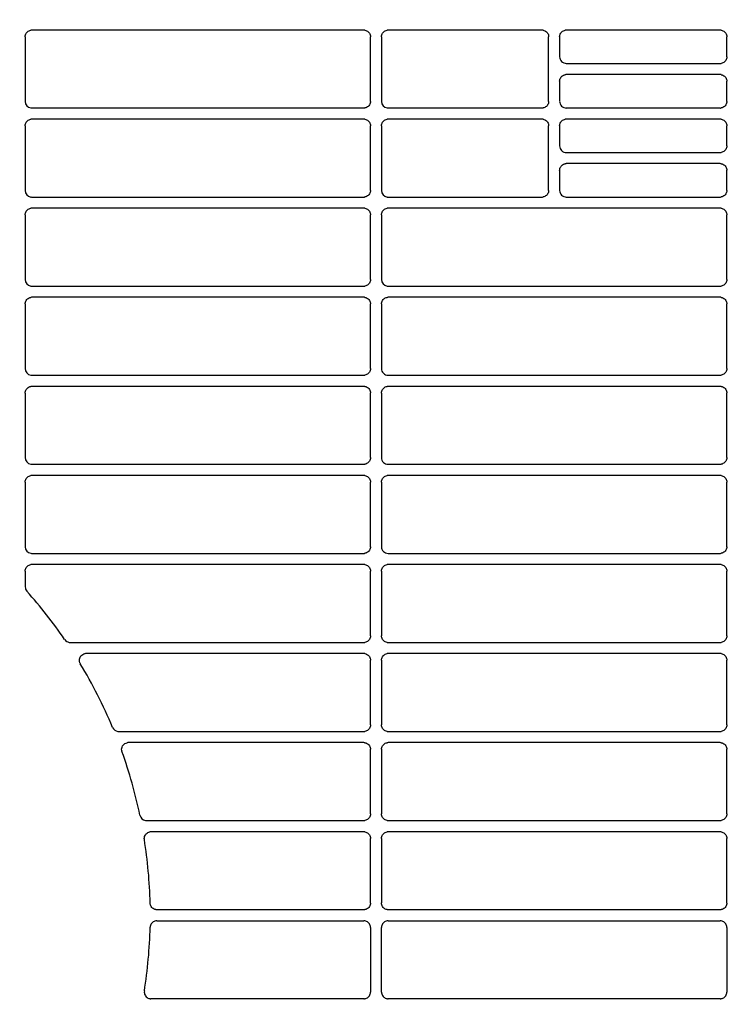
# Model space of a CAD drawing. Header units: millimetres. Extents: x -165365 to -33565, y 7406 to 103342.
# Tile 231 of 256: x -80798 to -80638, y 25360 to 25581. Entities that reach past the tile are written whole.
import ezdxf

# ---------------------------------------------------------------- set-up
doc = ezdxf.new("R2010")
doc.units = ezdxf.units.MM
doc.header["$MEASUREMENT"] = 0
doc.linetypes.add('ACAD_ISO03W100', pattern=[150, 60, -90])
doc.layers.add('DETAIL', color=5, linetype='Continuous')
doc.layers.add('ELEK CIENKIE', color=80, linetype='Continuous')

# ---------------------------------------------------------------- blocks, each defined once
blk = doc.blocks.new('A$C67C8A0BA')
at = {"layer": 'DETAIL', "color": 3, "linetype": 'Continuous'}
for p, q in [((1077.07, 569.45), (1002.53, 569.45)), ((1117.07, 569.45), (1082.52, 569.45)), ((1157.07, 569.45), (1122.52, 569.45)), ((1001.04, 567.95), (1001.04, 553.44)), ((1078.56, 553.44), (1078.56, 567.96)), ((1081.03, 567.95), (1081.03, 553.45)), ((1118.56, 553.44), (1118.56, 567.96)), ((1121.03, 567.95), (1121.03, 563.45)), ((1158.56, 563.44), (1158.56, 567.96)), ((1122.53, 561.95), (1157.06, 561.95)), ((1157.07, 559.45), (1122.52, 559.45)), ((1121.03, 557.95), (1121.03, 553.45)), ((1158.56, 553.44), (1158.56, 557.96)), ((1002.53, 551.95), (1077.06, 551.95)), ((1082.53, 551.95), (1117.06, 551.95)), ((1122.53, 551.95), (1157.06, 551.95)), ((1077.07, 549.45), (1002.53, 549.45)), ((1117.07, 549.45), (1082.53, 549.45)), ((1157.07, 549.45), (1122.52, 549.45)), ((1001.04, 547.95), (1001.04, 533.44)), ((1078.56, 533.44), (1078.56, 547.96)), ((1081.03, 547.95), (1081.03, 533.45)), ((1118.56, 533.44), (1118.56, 547.96)), ((1121.03, 547.95), (1121.03, 543.45)), ((1158.56, 543.44), (1158.56, 547.96)), ((1122.53, 541.95), (1157.06, 541.95)), ((1157.07, 539.45), (1122.52, 539.45)), ((1121.03, 537.95), (1121.03, 533.45)), ((1158.56, 533.44), (1158.56, 537.96)), ((1002.53, 531.95), (1077.06, 531.95)), ((1082.53, 531.95), (1117.06, 531.95)), ((1122.53, 531.95), (1157.06, 531.95)), ((1077.07, 529.45), (1002.53, 529.45)), ((1157.07, 529.45), (1082.53, 529.45)), ((1001.04, 527.95), (1001.04, 513.44)), ((1078.56, 513.44), (1078.56, 527.96)), ((1081.03, 527.95), (1081.03, 513.45)), ((1158.56, 513.44), (1158.56, 527.96)), ((1002.53, 511.95), (1077.06, 511.95)), ((1082.53, 511.95), (1157.06, 511.95)), ((1077.07, 509.45), (1002.53, 509.45)), ((1157.07, 509.45), (1082.53, 509.45)), ((1001.04, 507.95), (1001.04, 493.44)), ((1078.56, 493.44), (1078.56, 507.96)), ((1081.03, 507.95), (1081.03, 493.45)), ((1158.56, 493.44), (1158.56, 507.96)), ((1002.53, 491.95), (1077.06, 491.95)), ((1082.53, 491.95), (1157.06, 491.95)), ((1077.07, 489.45), (1002.53, 489.45)), ((1157.07, 489.45), (1082.53, 489.45)), ((1001.04, 487.95), (1001.04, 473.45)), ((1078.56, 473.44), (1078.56, 487.96)), ((1081.03, 487.95), (1081.03, 473.45)), ((1158.56, 473.44), (1158.56, 487.96)), ((1002.53, 471.95), (1077.06, 471.95)), ((1082.53, 471.95), (1157.06, 471.95)), ((1077.07, 469.45), (1002.53, 469.45)), ((1157.07, 469.45), (1082.53, 469.45)), ((1001.04, 467.95), (1001.04, 453.45)), ((1078.56, 453.44), (1078.56, 467.96)), ((1081.03, 467.95), (1081.03, 453.45)), ((1158.56, 453.44), (1158.56, 467.96)), ((1002.53, 451.95), (1077.06, 451.95)), ((1082.53, 451.95), (1157.06, 451.95)), ((1077.07, 449.45), (1002.53, 449.45)), ((1157.07, 449.45), (1082.53, 449.45)), ((1001.04, 447.95), (1001.04, 444.44)), ((1078.56, 433.44), (1078.56, 447.96)), ((1081.03, 447.95), (1081.03, 433.45)), ((1158.56, 433.44), (1158.56, 447.96)), ((1009.9, 432.63), (1009.91, 432.6)), ((1011.15, 431.95), (1077.06, 431.95)), ((1082.53, 431.95), (1157.06, 431.95)), ((1077.07, 429.45), (1014.68, 429.45)), ((1157.07, 429.45), (1082.53, 429.45)), ((1078.56, 413.44), (1078.56, 427.96)), ((1081.03, 427.95), (1081.03, 413.45)), ((1158.56, 413.44), (1158.56, 427.96)), ((1022.05, 411.95), (1077.06, 411.95)), ((1082.53, 411.95), (1157.06, 411.95)), ((1077.07, 409.45), (1024.17, 409.45)), ((1157.07, 409.45), (1082.53, 409.45)), ((1078.56, 393.44), (1078.56, 407.96)), ((1081.03, 407.95), (1081.03, 393.45)), ((1158.56, 393.44), (1158.56, 407.96)), ((1028.27, 391.95), (1077.06, 391.95)), ((1082.53, 391.95), (1157.06, 391.95)), ((1077.07, 389.45), (1029.27, 389.45)), ((1157.07, 389.45), (1082.53, 389.45)), ((1078.56, 373.44), (1078.56, 387.96)), ((1081.03, 387.95), (1081.03, 373.45)), ((1158.56, 373.44), (1158.56, 387.96)), ((1030.59, 371.95), (1077.06, 371.95)), ((1082.53, 371.95), (1157.06, 371.95)), ((1030.59, 369.45), (1077.06, 369.45)), ((1082.53, 369.45), (1157.06, 369.45)), ((1078.56, 367.96), (1078.56, 353.44)), ((1081.03, 353.45), (1081.03, 367.95)), ((1158.56, 367.96), (1158.56, 353.44)), ((1077.07, 351.95), (1029.27, 351.95)), ((1157.07, 351.95), (1082.53, 351.95))]:
    blk.add_line(p, q, dxfattribs=at)
for points in [[(1001.04, 567.95), (1001.05, 568.16), (1001.09, 568.37), (1001.17, 568.57), (1001.27, 568.75), (1001.39, 568.92), (1001.54, 569.07), (1001.71, 569.2), (1001.89, 569.31), (1002.09, 569.38), (1002.29, 569.43)], [(1077.3, 569.43), (1077.51, 569.38), (1077.7, 569.31), (1077.89, 569.2), (1078.06, 569.08), (1078.2, 568.93), (1078.33, 568.76), (1078.43, 568.57), (1078.5, 568.37), (1078.54, 568.17), (1078.56, 567.96)], [(1081.03, 567.95), (1081.05, 568.16), (1081.09, 568.37), (1081.17, 568.57), (1081.26, 568.75), (1081.39, 568.92), (1081.54, 569.07), (1081.71, 569.2), (1081.89, 569.3), (1082.09, 569.38), (1082.29, 569.43)], [(1117.3, 569.43), (1117.51, 569.38), (1117.7, 569.31), (1117.89, 569.2), (1118.06, 569.08), (1118.2, 568.93), (1118.33, 568.76), (1118.43, 568.57), (1118.5, 568.37), (1118.54, 568.17), (1118.56, 567.96)], [(1121.03, 567.95), (1121.05, 568.16), (1121.09, 568.37), (1121.16, 568.56), (1121.26, 568.75), (1121.39, 568.92), (1121.54, 569.07), (1121.7, 569.2), (1121.89, 569.3), (1122.09, 569.38), (1122.29, 569.43)], [(1157.3, 569.43), (1157.51, 569.38), (1157.7, 569.31), (1157.89, 569.2), (1158.05, 569.08), (1158.2, 568.93), (1158.33, 568.76), (1158.43, 568.57), (1158.5, 568.37), (1158.54, 568.17), (1158.56, 567.96)], [(1158.56, 563.44), (1158.54, 563.23), (1158.5, 563.02), (1158.43, 562.82), (1158.33, 562.64), (1158.2, 562.47), (1158.05, 562.32), (1157.88, 562.19), (1157.7, 562.09), (1157.5, 562.01), (1157.3, 561.97)], [(1121.03, 557.95), (1121.05, 558.16), (1121.09, 558.36), (1121.16, 558.56), (1121.26, 558.75), (1121.39, 558.92), (1121.54, 559.07), (1121.7, 559.2), (1121.89, 559.3), (1122.09, 559.38), (1122.29, 559.43)], [(1157.3, 559.43), (1157.51, 559.38), (1157.7, 559.31), (1157.89, 559.2), (1158.05, 559.08), (1158.2, 558.93), (1158.33, 558.76), (1158.43, 558.57), (1158.5, 558.37), (1158.54, 558.17), (1158.56, 557.96)], [(1078.56, 553.44), (1078.54, 553.23), (1078.5, 553.02), (1078.43, 552.82), (1078.33, 552.64), (1078.2, 552.47), (1078.05, 552.32), (1077.88, 552.19), (1077.7, 552.09), (1077.5, 552.01), (1077.3, 551.97)], [(1118.56, 553.44), (1118.54, 553.23), (1118.5, 553.02), (1118.43, 552.82), (1118.33, 552.64), (1118.2, 552.47), (1118.05, 552.32), (1117.88, 552.19), (1117.7, 552.09), (1117.5, 552.01), (1117.3, 551.97)], [(1158.56, 553.44), (1158.54, 553.23), (1158.5, 553.02), (1158.43, 552.82), (1158.33, 552.64), (1158.2, 552.47), (1158.05, 552.32), (1157.88, 552.19), (1157.7, 552.09), (1157.5, 552.01), (1157.3, 551.97)], [(1001.04, 547.95), (1001.05, 548.16), (1001.09, 548.37), (1001.17, 548.57), (1001.27, 548.75), (1001.39, 548.92), (1001.54, 549.07), (1001.71, 549.2), (1001.89, 549.31), (1002.09, 549.38), (1002.29, 549.43)], [(1077.3, 549.43), (1077.51, 549.38), (1077.7, 549.31), (1077.89, 549.2), (1078.06, 549.08), (1078.2, 548.93), (1078.33, 548.76), (1078.43, 548.57), (1078.5, 548.37), (1078.54, 548.17), (1078.56, 547.96)], [(1081.03, 547.95), (1081.05, 548.16), (1081.09, 548.37), (1081.17, 548.57), (1081.26, 548.75), (1081.39, 548.92), (1081.54, 549.07), (1081.71, 549.2), (1081.89, 549.31), (1082.09, 549.38), (1082.29, 549.43)], [(1117.3, 549.43), (1117.51, 549.38), (1117.7, 549.31), (1117.89, 549.2), (1118.06, 549.08), (1118.2, 548.93), (1118.33, 548.76), (1118.43, 548.57), (1118.5, 548.37), (1118.54, 548.17), (1118.56, 547.96)], [(1121.03, 547.95), (1121.05, 548.16), (1121.09, 548.37), (1121.16, 548.56), (1121.26, 548.75), (1121.39, 548.92), (1121.54, 549.07), (1121.7, 549.2), (1121.89, 549.31), (1122.09, 549.38), (1122.29, 549.43)], [(1157.3, 549.43), (1157.51, 549.38), (1157.7, 549.31), (1157.89, 549.2), (1158.05, 549.08), (1158.2, 548.93), (1158.33, 548.76), (1158.43, 548.57), (1158.5, 548.37), (1158.54, 548.17), (1158.56, 547.96)], [(1158.56, 543.44), (1158.54, 543.23), (1158.5, 543.02), (1158.43, 542.82), (1158.33, 542.64), (1158.2, 542.47), (1158.05, 542.32), (1157.88, 542.19), (1157.7, 542.09), (1157.5, 542.01), (1157.3, 541.97)], [(1121.03, 537.95), (1121.05, 538.16), (1121.09, 538.36), (1121.16, 538.56), (1121.26, 538.75), (1121.39, 538.92), (1121.54, 539.07), (1121.7, 539.2), (1121.89, 539.3), (1122.09, 539.38), (1122.29, 539.43)], [(1157.3, 539.43), (1157.51, 539.38), (1157.7, 539.31), (1157.89, 539.2), (1158.05, 539.08), (1158.2, 538.93), (1158.33, 538.76), (1158.43, 538.57), (1158.5, 538.37), (1158.54, 538.17), (1158.56, 537.96)], [(1078.56, 533.44), (1078.54, 533.23), (1078.5, 533.02), (1078.43, 532.82), (1078.33, 532.64), (1078.2, 532.47), (1078.05, 532.32), (1077.88, 532.19), (1077.7, 532.09), (1077.5, 532.01), (1077.3, 531.97)], [(1118.56, 533.44), (1118.54, 533.23), (1118.5, 533.02), (1118.43, 532.82), (1118.33, 532.64), (1118.2, 532.47), (1118.05, 532.32), (1117.88, 532.19), (1117.7, 532.09), (1117.5, 532.01), (1117.3, 531.97)], [(1158.56, 533.44), (1158.54, 533.23), (1158.5, 533.02), (1158.43, 532.82), (1158.33, 532.64), (1158.2, 532.47), (1158.05, 532.32), (1157.88, 532.19), (1157.7, 532.09), (1157.5, 532.01), (1157.3, 531.97)], [(1001.04, 527.95), (1001.05, 528.16), (1001.09, 528.37), (1001.17, 528.57), (1001.27, 528.75), (1001.39, 528.92), (1001.54, 529.07), (1001.71, 529.2), (1001.89, 529.31), (1002.09, 529.38), (1002.29, 529.43)], [(1077.3, 529.43), (1077.51, 529.38), (1077.7, 529.31), (1077.89, 529.2), (1078.06, 529.08), (1078.2, 528.93), (1078.33, 528.76), (1078.43, 528.57), (1078.5, 528.37), (1078.54, 528.17), (1078.56, 527.96)], [(1081.03, 527.95), (1081.05, 528.16), (1081.09, 528.37), (1081.17, 528.57), (1081.26, 528.75), (1081.39, 528.92), (1081.54, 529.07), (1081.71, 529.2), (1081.89, 529.31), (1082.09, 529.38), (1082.29, 529.43)], [(1157.3, 529.43), (1157.51, 529.38), (1157.7, 529.31), (1157.89, 529.2), (1158.05, 529.08), (1158.2, 528.93), (1158.33, 528.76), (1158.43, 528.57), (1158.5, 528.37), (1158.54, 528.17), (1158.56, 527.96)], [(1078.56, 513.44), (1078.54, 513.23), (1078.5, 513.02), (1078.43, 512.82), (1078.33, 512.64), (1078.2, 512.47), (1078.05, 512.32), (1077.88, 512.19), (1077.7, 512.09), (1077.5, 512.01), (1077.3, 511.97)], [(1158.56, 513.44), (1158.54, 513.23), (1158.5, 513.02), (1158.43, 512.82), (1158.33, 512.64), (1158.2, 512.47), (1158.05, 512.32), (1157.88, 512.19), (1157.7, 512.09), (1157.5, 512.01), (1157.3, 511.97)], [(1001.04, 507.95), (1001.05, 508.16), (1001.09, 508.37), (1001.17, 508.57), (1001.27, 508.75), (1001.39, 508.92), (1001.54, 509.07), (1001.71, 509.2), (1001.89, 509.31), (1002.09, 509.38), (1002.29, 509.43)], [(1077.3, 509.43), (1077.51, 509.38), (1077.7, 509.31), (1077.89, 509.2), (1078.06, 509.08), (1078.2, 508.93), (1078.33, 508.76), (1078.43, 508.57), (1078.5, 508.37), (1078.54, 508.17), (1078.56, 507.96)], [(1081.03, 507.95), (1081.05, 508.16), (1081.09, 508.37), (1081.17, 508.57), (1081.26, 508.75), (1081.39, 508.92), (1081.54, 509.07), (1081.71, 509.2), (1081.89, 509.31), (1082.09, 509.38), (1082.29, 509.43)], [(1157.3, 509.43), (1157.51, 509.38), (1157.7, 509.31), (1157.89, 509.2), (1158.05, 509.08), (1158.2, 508.93), (1158.33, 508.76), (1158.43, 508.57), (1158.5, 508.37), (1158.54, 508.17), (1158.56, 507.96)], [(1078.56, 493.44), (1078.54, 493.23), (1078.5, 493.02), (1078.43, 492.82), (1078.33, 492.64), (1078.2, 492.47), (1078.05, 492.32), (1077.88, 492.19), (1077.7, 492.09), (1077.5, 492.01), (1077.3, 491.97)], [(1158.56, 493.44), (1158.54, 493.23), (1158.5, 493.02), (1158.43, 492.82), (1158.33, 492.64), (1158.2, 492.47), (1158.05, 492.32), (1157.88, 492.19), (1157.7, 492.09), (1157.5, 492.01), (1157.3, 491.97)], [(1001.04, 487.95), (1001.05, 488.16), (1001.09, 488.37), (1001.17, 488.57), (1001.27, 488.75), (1001.39, 488.92), (1001.54, 489.07), (1001.71, 489.2), (1001.89, 489.31), (1002.09, 489.38), (1002.29, 489.43)], [(1077.3, 489.43), (1077.51, 489.38), (1077.7, 489.31), (1077.89, 489.2), (1078.06, 489.08), (1078.2, 488.93), (1078.33, 488.76), (1078.43, 488.57), (1078.5, 488.37), (1078.54, 488.17), (1078.56, 487.96)], [(1081.03, 487.95), (1081.05, 488.16), (1081.09, 488.37), (1081.17, 488.57), (1081.26, 488.75), (1081.39, 488.92), (1081.54, 489.07), (1081.71, 489.2), (1081.89, 489.31), (1082.09, 489.38), (1082.29, 489.43)], [(1157.3, 489.43), (1157.51, 489.38), (1157.7, 489.31), (1157.89, 489.2), (1158.05, 489.08), (1158.2, 488.93), (1158.33, 488.76), (1158.43, 488.57), (1158.5, 488.37), (1158.54, 488.17), (1158.56, 487.96)], [(1078.56, 473.44), (1078.54, 473.23), (1078.5, 473.02), (1078.43, 472.82), (1078.33, 472.64), (1078.2, 472.47), (1078.05, 472.32), (1077.88, 472.19), (1077.7, 472.09), (1077.5, 472.01), (1077.3, 471.97)], [(1158.56, 473.44), (1158.54, 473.23), (1158.5, 473.02), (1158.43, 472.82), (1158.33, 472.64), (1158.2, 472.47), (1158.05, 472.32), (1157.88, 472.19), (1157.7, 472.09), (1157.5, 472.01), (1157.3, 471.97)], [(1001.04, 467.95), (1001.05, 468.16), (1001.09, 468.37), (1001.17, 468.57), (1001.27, 468.75), (1001.39, 468.92), (1001.54, 469.07), (1001.71, 469.2), (1001.89, 469.31), (1002.09, 469.38), (1002.29, 469.43)], [(1077.3, 469.43), (1077.51, 469.38), (1077.7, 469.31), (1077.89, 469.2), (1078.06, 469.08), (1078.2, 468.93), (1078.33, 468.76), (1078.43, 468.57), (1078.5, 468.37), (1078.54, 468.17), (1078.56, 467.96)], [(1081.03, 467.95), (1081.05, 468.16), (1081.09, 468.37), (1081.17, 468.57), (1081.26, 468.75), (1081.39, 468.92), (1081.54, 469.07), (1081.71, 469.2), (1081.89, 469.31), (1082.09, 469.38), (1082.29, 469.43)], [(1157.3, 469.43), (1157.51, 469.38), (1157.7, 469.31), (1157.89, 469.2), (1158.05, 469.08), (1158.2, 468.93), (1158.33, 468.76), (1158.43, 468.57), (1158.5, 468.37), (1158.54, 468.17), (1158.56, 467.96)], [(1078.56, 453.44), (1078.54, 453.23), (1078.5, 453.02), (1078.43, 452.82), (1078.33, 452.64), (1078.2, 452.47), (1078.05, 452.32), (1077.89, 452.19), (1077.7, 452.09), (1077.5, 452.01), (1077.3, 451.97)], [(1158.56, 453.44), (1158.54, 453.23), (1158.5, 453.02), (1158.43, 452.82), (1158.33, 452.64), (1158.2, 452.47), (1158.05, 452.32), (1157.88, 452.19), (1157.7, 452.09), (1157.5, 452.01), (1157.3, 451.97)], [(1001.04, 447.95), (1001.05, 448.16), (1001.09, 448.37), (1001.17, 448.57), (1001.27, 448.75), (1001.39, 448.92), (1001.54, 449.07), (1001.71, 449.2), (1001.89, 449.31), (1002.09, 449.38), (1002.29, 449.43)], [(1077.3, 449.43), (1077.51, 449.38), (1077.7, 449.31), (1077.89, 449.2), (1078.06, 449.08), (1078.2, 448.93), (1078.33, 448.76), (1078.43, 448.57), (1078.5, 448.37), (1078.54, 448.17), (1078.56, 447.96)], [(1081.03, 447.95), (1081.05, 448.16), (1081.09, 448.37), (1081.17, 448.57), (1081.26, 448.75), (1081.39, 448.92), (1081.54, 449.07), (1081.71, 449.2), (1081.89, 449.31), (1082.09, 449.38), (1082.29, 449.43)], [(1157.3, 449.43), (1157.51, 449.38), (1157.7, 449.31), (1157.89, 449.2), (1158.05, 449.08), (1158.2, 448.93), (1158.33, 448.76), (1158.43, 448.57), (1158.5, 448.37), (1158.54, 448.17), (1158.56, 447.96)], [(1078.56, 433.44), (1078.54, 433.23), (1078.5, 433.02), (1078.43, 432.82), (1078.33, 432.64), (1078.2, 432.47), (1078.05, 432.32), (1077.89, 432.19), (1077.7, 432.09), (1077.5, 432.01), (1077.3, 431.97)], [(1082.3, 431.97), (1082.09, 432.01), (1081.89, 432.09), (1081.71, 432.19), (1081.54, 432.32), (1081.39, 432.47), (1081.27, 432.64), (1081.17, 432.83), (1081.09, 433.03), (1081.05, 433.24), (1081.03, 433.45)], [(1158.56, 433.44), (1158.54, 433.23), (1158.5, 433.02), (1158.43, 432.82), (1158.33, 432.64), (1158.2, 432.47), (1158.05, 432.32), (1157.88, 432.19), (1157.7, 432.09), (1157.5, 432.01), (1157.3, 431.97)], [(1013.3, 427.39), (1013.22, 427.65), (1013.19, 427.91), (1013.21, 428.18), (1013.27, 428.44), (1013.38, 428.68), (1013.53, 428.91), (1013.72, 429.1), (1013.94, 429.25), (1014.18, 429.36), (1014.44, 429.43)], [(1077.3, 429.43), (1077.51, 429.38), (1077.7, 429.31), (1077.89, 429.2), (1078.06, 429.08), (1078.2, 428.93), (1078.33, 428.76), (1078.43, 428.57), (1078.5, 428.37), (1078.54, 428.17), (1078.56, 427.96)], [(1081.03, 427.95), (1081.05, 428.16), (1081.09, 428.37), (1081.17, 428.57), (1081.27, 428.75), (1081.39, 428.92), (1081.54, 429.07), (1081.71, 429.2), (1081.89, 429.31), (1082.09, 429.38), (1082.29, 429.43)], [(1157.3, 429.43), (1157.51, 429.38), (1157.7, 429.31), (1157.89, 429.21), (1158.05, 429.08), (1158.2, 428.93), (1158.33, 428.76), (1158.43, 428.57), (1158.5, 428.38), (1158.54, 428.17), (1158.56, 427.96)], [(1078.56, 413.44), (1078.54, 413.23), (1078.5, 413.02), (1078.43, 412.82), (1078.33, 412.64), (1078.2, 412.47), (1078.05, 412.32), (1077.89, 412.19), (1077.7, 412.09), (1077.5, 412.01), (1077.3, 411.97)], [(1082.3, 411.97), (1082.09, 412.01), (1081.89, 412.09), (1081.71, 412.19), (1081.54, 412.32), (1081.39, 412.47), (1081.27, 412.64), (1081.17, 412.83), (1081.09, 413.03), (1081.05, 413.24), (1081.03, 413.45)], [(1158.56, 413.44), (1158.54, 413.23), (1158.5, 413.02), (1158.43, 412.82), (1158.33, 412.64), (1158.2, 412.47), (1158.05, 412.32), (1157.88, 412.19), (1157.7, 412.09), (1157.5, 412.01), (1157.3, 411.97)], [(1022.77, 407.44), (1022.7, 407.7), (1022.68, 407.96), (1022.7, 408.22), (1022.77, 408.47), (1022.88, 408.71), (1023.03, 408.92), (1023.22, 409.11), (1023.44, 409.26), (1023.68, 409.37), (1023.93, 409.43)], [(1077.3, 409.43), (1077.51, 409.38), (1077.7, 409.31), (1077.89, 409.21), (1078.05, 409.08), (1078.2, 408.93), (1078.33, 408.76), (1078.43, 408.57), (1078.5, 408.37), (1078.54, 408.17), (1078.56, 407.96)], [(1081.03, 407.95), (1081.05, 408.16), (1081.09, 408.37), (1081.17, 408.57), (1081.27, 408.75), (1081.39, 408.92), (1081.54, 409.07), (1081.71, 409.2), (1081.89, 409.31), (1082.09, 409.38), (1082.29, 409.43)], [(1157.3, 409.43), (1157.51, 409.38), (1157.7, 409.31), (1157.89, 409.21), (1158.05, 409.08), (1158.2, 408.93), (1158.33, 408.76), (1158.43, 408.57), (1158.5, 408.38), (1158.54, 408.17), (1158.56, 407.96)], [(1078.56, 393.44), (1078.54, 393.23), (1078.5, 393.02), (1078.43, 392.83), (1078.33, 392.64), (1078.2, 392.47), (1078.05, 392.32), (1077.89, 392.19), (1077.7, 392.09), (1077.5, 392.01), (1077.3, 391.97)], [(1082.3, 391.97), (1082.09, 392.01), (1081.89, 392.09), (1081.71, 392.19), (1081.54, 392.32), (1081.39, 392.47), (1081.27, 392.64), (1081.17, 392.83), (1081.09, 393.03), (1081.05, 393.24), (1081.03, 393.45)], [(1158.56, 393.44), (1158.54, 393.23), (1158.5, 393.02), (1158.43, 392.82), (1158.33, 392.64), (1158.2, 392.47), (1158.05, 392.32), (1157.88, 392.19), (1157.7, 392.09), (1157.5, 392.01), (1157.3, 391.97)], [(1027.8, 387.71), (1027.78, 387.95), (1027.8, 388.18), (1027.85, 388.41), (1027.94, 388.63), (1028.06, 388.83), (1028.21, 389.01), (1028.39, 389.16), (1028.59, 389.29), (1028.81, 389.38), (1029.04, 389.43)], [(1077.3, 389.43), (1077.51, 389.38), (1077.7, 389.31), (1077.89, 389.21), (1078.05, 389.08), (1078.2, 388.93), (1078.33, 388.76), (1078.43, 388.57), (1078.5, 388.37), (1078.54, 388.17), (1078.56, 387.96)], [(1081.03, 387.95), (1081.05, 388.16), (1081.09, 388.37), (1081.17, 388.57), (1081.27, 388.75), (1081.39, 388.92), (1081.54, 389.07), (1081.71, 389.2), (1081.89, 389.31), (1082.09, 389.38), (1082.29, 389.43)], [(1157.3, 389.43), (1157.51, 389.38), (1157.7, 389.31), (1157.89, 389.21), (1158.05, 389.08), (1158.2, 388.93), (1158.33, 388.76), (1158.43, 388.57), (1158.5, 388.38), (1158.54, 388.17), (1158.56, 387.96)], [(1030.37, 371.97), (1030.16, 372.01), (1029.97, 372.09), (1029.78, 372.19), (1029.62, 372.31), (1029.47, 372.46), (1029.34, 372.63), (1029.24, 372.81), (1029.17, 373), (1029.12, 373.21), (1029.1, 373.41)], [(1078.56, 373.44), (1078.54, 373.23), (1078.5, 373.02), (1078.43, 372.83), (1078.33, 372.64), (1078.2, 372.47), (1078.05, 372.32), (1077.89, 372.19), (1077.7, 372.09), (1077.5, 372.01), (1077.3, 371.97)], [(1082.3, 371.97), (1082.09, 372.02), (1081.89, 372.09), (1081.71, 372.19), (1081.54, 372.32), (1081.39, 372.47), (1081.27, 372.64), (1081.17, 372.83), (1081.09, 373.03), (1081.05, 373.24), (1081.03, 373.45)], [(1158.56, 373.44), (1158.54, 373.23), (1158.5, 373.02), (1158.43, 372.82), (1158.33, 372.64), (1158.2, 372.47), (1158.05, 372.32), (1157.89, 372.19), (1157.7, 372.09), (1157.5, 372.01), (1157.3, 371.97)], [(1030.37, 369.43), (1030.16, 369.39), (1029.97, 369.31), (1029.78, 369.21), (1029.62, 369.09), (1029.47, 368.94), (1029.34, 368.77), (1029.24, 368.59), (1029.17, 368.4), (1029.12, 368.19), (1029.1, 367.99)], [(1078.56, 367.96), (1078.54, 368.17), (1078.5, 368.38), (1078.43, 368.57), (1078.33, 368.76), (1078.2, 368.93), (1078.05, 369.08), (1077.89, 369.21), (1077.7, 369.31), (1077.5, 369.39), (1077.3, 369.43)], [(1082.3, 369.43), (1082.09, 369.38), (1081.89, 369.31), (1081.71, 369.21), (1081.54, 369.08), (1081.39, 368.93), (1081.27, 368.76), (1081.17, 368.57), (1081.09, 368.37), (1081.05, 368.16), (1081.03, 367.95)], [(1158.56, 367.96), (1158.54, 368.17), (1158.5, 368.38), (1158.43, 368.58), (1158.33, 368.76), (1158.2, 368.93), (1158.05, 369.08), (1157.89, 369.21), (1157.7, 369.31), (1157.5, 369.39), (1157.3, 369.43)], [(1027.8, 353.69), (1027.78, 353.45), (1027.8, 353.22), (1027.85, 352.99), (1027.94, 352.77), (1028.06, 352.57), (1028.21, 352.39), (1028.39, 352.24), (1028.59, 352.11), (1028.81, 352.02), (1029.04, 351.97)], [(1077.3, 351.97), (1077.51, 352.02), (1077.7, 352.09), (1077.89, 352.19), (1078.05, 352.32), (1078.2, 352.47), (1078.33, 352.64), (1078.43, 352.83), (1078.5, 353.03), (1078.54, 353.23), (1078.56, 353.44)], [(1081.03, 353.45), (1081.05, 353.24), (1081.09, 353.03), (1081.17, 352.83), (1081.27, 352.65), (1081.39, 352.48), (1081.54, 352.33), (1081.71, 352.2), (1081.89, 352.09), (1082.09, 352.02), (1082.29, 351.97)], [(1157.3, 351.97), (1157.51, 352.02), (1157.7, 352.09), (1157.89, 352.19), (1158.05, 352.32), (1158.2, 352.47), (1158.33, 352.64), (1158.43, 352.83), (1158.5, 353.02), (1158.54, 353.23), (1158.56, 353.44)]]:
    blk.add_lwpolyline(points, dxfattribs=at)
for centre, radius, start, end in [((1002.53, 567.95), 1.49, 90.0018, 98.961), ((1077.07, 567.94), 1.51, 81.064, 89.9983), ((1082.52, 567.95), 1.49, 90.0018, 98.9663), ((1117.07, 567.94), 1.51, 81.0663, 89.9983), ((1122.52, 567.96), 1.49, 90.0018, 98.9682), ((1157.07, 567.94), 1.51, 81.0667, 89.9983), ((1122.53, 563.45), 1.5, 179.9544, 269.9964), ((1157.06, 563.46), 1.52, 270.0013, 278.9243), ((1122.52, 557.95), 1.49, 90.0029, 98.9701), ((1157.07, 557.94), 1.51, 81.0677, 89.9994), ((1002.53, 553.44), 1.5, 179.9643, 261.0595), ((1082.53, 553.44), 1.5, 179.9555, 261.0324), ((1122.53, 553.44), 1.5, 179.9512, 269.9975), ((1002.53, 553.45), 1.5, 261.0443, 269.9975), ((1077.06, 553.46), 1.51, 270.0024, 278.9285), ((1082.53, 553.45), 1.5, 261.0387, 269.9975), ((1117.06, 553.46), 1.51, 270.0024, 278.9261), ((1157.06, 553.46), 1.52, 270.0024, 278.9256), ((1002.53, 547.95), 1.5, 90.0018, 98.9609), ((1077.07, 547.94), 1.51, 81.0642, 89.9982), ((1082.53, 547.95), 1.49, 90.0018, 98.9663), ((1117.07, 547.94), 1.51, 81.0665, 89.9982), ((1122.52, 547.96), 1.49, 90.0018, 98.9682), ((1157.07, 547.94), 1.51, 81.0668, 89.9983), ((1122.53, 543.45), 1.5, 179.9481, 269.9964), ((1157.06, 543.46), 1.51, 270.0013, 278.9248), ((1122.52, 537.95), 1.49, 90.0029, 98.9701), ((1157.07, 537.94), 1.51, 81.0679, 89.9993), ((1002.53, 533.44), 1.5, 179.9579, 261.055), ((1082.53, 533.44), 1.5, 179.9492, 261.0279), ((1122.53, 533.44), 1.5, 179.9449, 269.9975), ((1002.53, 533.45), 1.5, 261.0439, 269.9975), ((1077.06, 533.46), 1.51, 270.0024, 278.929), ((1082.53, 533.45), 1.5, 261.0383, 269.9975), ((1117.06, 533.46), 1.51, 270.0024, 278.9266), ((1157.06, 533.46), 1.51, 270.0024, 278.926), ((1002.53, 527.95), 1.5, 90.0018, 98.9609), ((1077.07, 527.94), 1.51, 81.0643, 89.9982), ((1082.53, 527.95), 1.49, 90.0018, 98.9663), ((1157.07, 527.94), 1.51, 81.067, 89.9982), ((1002.53, 513.44), 1.5, 179.9516, 261.0506), ((1082.53, 513.44), 1.5, 179.9429, 261.0235), ((1002.53, 513.45), 1.5, 261.0436, 269.9975), ((1077.06, 513.46), 1.51, 270.0024, 278.9295), ((1082.53, 513.45), 1.5, 261.0379, 269.9975), ((1157.06, 513.46), 1.51, 270.0023, 278.9265), ((1002.53, 507.95), 1.5, 90.0019, 98.9609), ((1077.07, 507.94), 1.51, 81.0644, 89.9982), ((1082.53, 507.95), 1.49, 90.0018, 98.9662), ((1157.07, 507.94), 1.51, 81.0672, 89.9982), ((1002.53, 493.44), 1.5, 179.9453, 261.0461), ((1082.53, 493.44), 1.5, 179.9366, 269.9976), ((1002.53, 493.45), 1.5, 261.0432, 269.9976), ((1077.06, 493.46), 1.51, 270.0024, 278.9299), ((1157.06, 493.46), 1.51, 270.0023, 278.9269), ((1002.53, 487.95), 1.5, 90.0019, 98.9608), ((1077.07, 487.94), 1.51, 81.0646, 89.9982), ((1082.53, 487.95), 1.49, 90.0019, 98.9661), ((1157.07, 487.94), 1.51, 81.0673, 89.9982), ((1002.53, 473.44), 1.5, 179.939, 261.0417), ((1082.53, 473.44), 1.5, 179.9302, 269.9976), ((1002.53, 473.45), 1.5, 261.0428, 269.9976), ((1077.06, 473.46), 1.51, 270.0023, 278.9303), ((1157.06, 473.46), 1.51, 270.0023, 278.9273), ((1002.53, 467.95), 1.5, 90.0019, 98.9607), ((1077.07, 467.94), 1.51, 81.0648, 89.9981), ((1082.53, 467.95), 1.49, 90.0019, 98.966), ((1157.07, 467.94), 1.51, 81.0676, 89.9982), ((1002.53, 453.44), 1.5, 179.9327, 261.0373), ((1082.53, 453.44), 1.5, 179.9239, 269.9976), ((1002.53, 453.45), 1.5, 261.0425, 269.9976), ((1077.06, 453.46), 1.51, 270.0023, 278.9307), ((1157.06, 453.46), 1.51, 270.0023, 278.9277), ((1002.53, 447.95), 1.5, 90.0019, 98.9606), ((1077.07, 447.94), 1.51, 81.065, 89.9981), ((1082.53, 447.95), 1.49, 90.0019, 98.9659), ((1157.07, 447.94), 1.51, 81.0678, 89.9981), ((1002.54, 444.44), 1.5, 180.0219, 221.7164), ((919.72, 370.66), 109.41, 34.4951, 41.6973), ((1011.15, 433.45), 1.5, 214.452, 260.7201), ((1011.15, 433.45), 1.5, 260.758, 269.9904), ((1077.06, 433.46), 1.51, 270.0023, 278.9311), ((1082.53, 433.45), 1.5, 261.0367, 269.9977), ((1157.06, 433.46), 1.51, 270.0022, 278.9281), ((1014.68, 427.94), 1.5, 90.0055, 99.2641), ((1077.07, 427.94), 1.51, 81.0652, 89.9981), ((1082.53, 427.95), 1.5, 90.002, 98.9658), ((1157.07, 427.94), 1.51, 81.0681, 89.9981), ((1014.71, 427.96), 1.52, 201.8676, 203.6969), ((1014.72, 427.96), 1.53, 203.6984, 211.0908), ((919.72, 370.66), 109.41, 22.6924, 31.0965), ((1022.05, 413.45), 1.5, 202.6477, 261.5458), ((1022.05, 413.45), 1.5, 261.5955, 269.9931), ((1077.06, 413.46), 1.51, 270.0022, 278.9315), ((1082.53, 413.45), 1.5, 261.0364, 269.9977), ((1157.06, 413.46), 1.51, 270.0022, 278.9285), ((1024.17, 407.96), 1.49, 98.1933, 99.1136), ((1024.17, 407.95), 1.5, 90.0059, 98.1888), ((1077.07, 407.94), 1.51, 81.0655, 89.9981), ((1082.53, 407.95), 1.5, 90.002, 98.9657), ((1157.07, 407.94), 1.51, 81.0683, 89.9981), ((919.72, 370.66), 109.41, 11.8564, 19.6428), ((1028.27, 393.45), 1.5, 191.7869, 261.2671), ((1028.27, 393.45), 1.5, 261.3345, 269.9928), ((1077.06, 393.46), 1.51, 270.0022, 278.9318), ((1082.53, 393.45), 1.5, 261.0362, 269.9977), ((1157.06, 393.46), 1.51, 270.0022, 278.9288), ((1029.27, 387.96), 1.49, 97.4936, 98.9611), ((1029.27, 387.95), 1.5, 90.0057, 97.4917), ((1077.07, 387.94), 1.51, 81.0657, 89.998), ((1082.53, 387.95), 1.5, 90.002, 98.9655), ((1157.07, 387.94), 1.51, 81.0686, 89.9981), ((919.72, 370.66), 109.41, 1.4402, 8.9649), ((1030.6, 373.45), 1.5, 261.1728, 269.9928), ((1077.06, 373.46), 1.51, 270.0022, 278.9321), ((1082.53, 373.45), 1.5, 261.036, 269.9978), ((1157.06, 373.46), 1.51, 270.0021, 278.9291), ((1030.6, 367.95), 1.5, 90.0072, 98.8272), ((1077.06, 367.94), 1.51, 81.0679, 89.9978), ((1082.53, 367.95), 1.5, 90.0022, 98.964), ((1157.06, 367.94), 1.51, 81.0709, 89.9979), ((919.72, 370.74), 109.41, 351.0351, 358.5598), ((1029.27, 353.44), 1.49, 261.0389, 262.5064), ((1029.27, 353.45), 1.5, 262.5083, 269.9943), ((1077.07, 353.46), 1.51, 270.002, 278.9343), ((1082.53, 353.45), 1.5, 261.0345, 269.998), ((1157.07, 353.46), 1.51, 270.0019, 278.9314)]:
    blk.add_arc(centre, radius, start, end, dxfattribs=at)

msp = doc.modelspace()

# ---------------------------------------------------------------- linework, layer by layer
at = {"layer": 'ELEK CIENKIE', "color": 80, "linetype": 'ACAD_ISO03W100', "ltscale": 3}
msp.add_circle((-80405, 26479.5), 4350, dxfattribs=at)

# ---------------------------------------------------------------- block references
msp.add_blockref('A$C67C8A0BA', (-81798.16697, 25009.39228))

doc.saveas('drawing.dxf')
